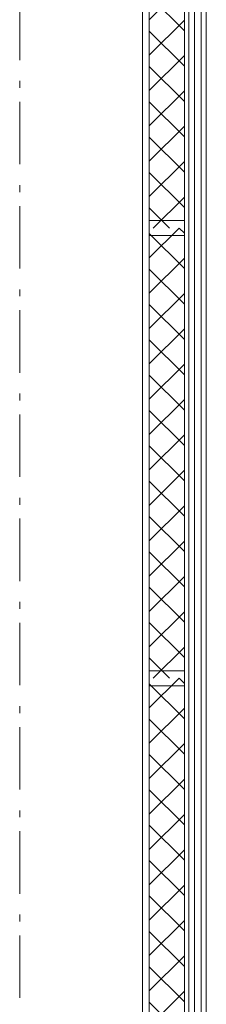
# Model space of a CAD drawing. Header units: millimetres. Extents: x 274596 to 660162, y 141333 to 298920.
# Tile 85 of 165: x 424374 to 425119, y 236256 to 240193. Entities that reach past the tile are written whole.
import ezdxf

# ---------------------------------------------------------------- set-up
doc = ezdxf.new("R2010")
doc.units = ezdxf.units.MM
doc.header["$LTSCALE"] = 400
doc.linetypes.add('STYLE_06', pattern=[1.041641, 0.625, -0.208282, 0.069427, -0.138931])
doc.layers.add('None', color=7, linetype='Continuous', lineweight=9)

# ---------------------------------------------------------------- blocks, each defined once
blk = doc.blocks.new('*X109')
at = {"layer": 'None', "lineweight": 5}
for p, q in [((22.5, -118.9), (141.4, 0)), ((22.5, -260.3), (162.5, -120.3)), ((22.5, -401.8), (162.5, -261.8)), ((22.5, -543.2), (162.5, -403.2)), ((22.5, -684.6), (162.5, -544.6)), ((22.5, -826), (162.5, -686)), ((22.5, -967.4), (162.5, -827.4)), ((22.5, -1108.9), (162.5, -968.9)), ((22.5, -1250.3), (162.5, -1110.3)), ((22.5, -1391.7), (162.5, -1251.7)), ((22.5, -1533.1), (162.5, -1393.1)), ((22.5, -1674.6), (162.5, -1534.6)), ((38.5, -1800), (162.5, -1676))]:
    blk.add_line(p, q, dxfattribs=at)
at = {"layer": 'None', "lineweight": 13}
for p, q in [((141.4, 0), (162.5, -21.1)), ((22.5, -22.5), (162.5, -162.5)), ((22.5, -163.9), (162.5, -303.9)), ((22.5, -305.3), (162.5, -445.3)), ((22.5, -446.7), (162.5, -586.7)), ((22.5, -588.1), (162.5, -728.1)), ((22.5, -729.5), (162.5, -869.5)), ((22.5, -870.9), (162.5, -1010.9)), ((22.5, -1012.3), (162.5, -1152.3)), ((22.5, -1153.7), (162.5, -1293.7)), ((22.5, -1295.1), (162.5, -1435.1)), ((22.5, -1436.5), (162.5, -1576.5)), ((22.5, -1577.9), (162.5, -1717.9)), ((22.5, -1719.3), (103.2, -1800))]:
    blk.add_line(p, q, dxfattribs=at)
blk = doc.blocks.new('HoutSkeletBouw element 1800mm (2D)')
at = {"layer": 'None', "color": 140, "lineweight": 15}
for p, q in [((-5, -1800), (-5, 0)), ((22.5, -1800), (22.5, 0)), ((162.5, -1800), (162.5, 0)), ((180.5, -1800), (180.5, 0)), ((230, -1800), (230, 0)), ((250, -1800), (250, 0))]:
    blk.add_line(p, q, dxfattribs=at)
at = {"layer": 'None', "color": 140, "linetype": 'Continuous', "lineweight": 15}
for p, q in [((22.5, -1800), (22.5, 0)), ((162.5, -1800), (162.5, 0))]:
    blk.add_line(p, q, dxfattribs=at)
at = {"layer": 'None', "color": 8, "linetype": 'Continuous', "lineweight": 5}
blk.add_line((202.5, 0), (202.5, -1800), dxfattribs=at)
at = {"layer": 'None', "color": 140, "linetype": 'Continuous', "lineweight": 15}
blk.add_lwpolyline([(22.5, 30), (162.5, 30), (162.5, -30), (22.5, -30)], close=True, dxfattribs=at)
at = {"layer": 'None', "color": 140}
blk.add_blockref('*X109', (0, 0), dxfattribs=at)

msp = doc.modelspace()

# ---------------------------------------------------------------- linework, layer by layer
at = {"layer": 'None', "color": 43, "linetype": 'STYLE_06', "lineweight": 9}
msp.add_line((424374.41069, 267364.37046), (424374.41069, 233644.46983), dxfattribs=at)

# ---------------------------------------------------------------- block references
at = {"layer": 'None', "color": 7}
for p in [(424869.41069, 241160.42983), (424869.41069, 239360.42983), (424869.41069, 237560.42983)]:
    msp.add_blockref('HoutSkeletBouw element 1800mm (2D)', p, dxfattribs=at)

doc.saveas('drawing.dxf')
